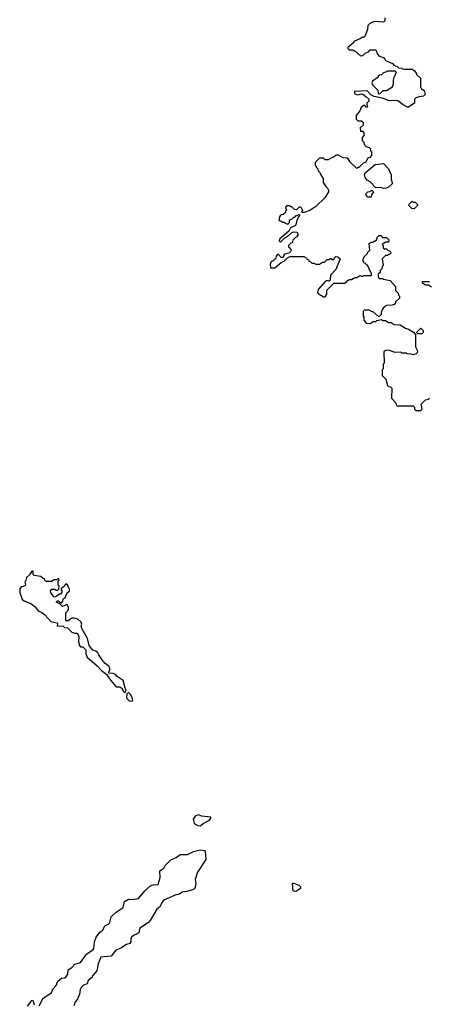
# Model space of a CAD drawing. Extents: x 1862350 to 2057294, y 212041 to 437318.
# Tile 9 of 256: x 1907068 to 1911354, y 284820 to 295117. Entities that reach past the tile are written whole.
import ezdxf

# ---------------------------------------------------------------- set-up
doc = ezdxf.new("R2010")
doc.units = 0

msp = doc.modelspace()

# ---------------------------------------------------------------- linework, layer by layer
at = {"layer": '0CON10XD'}
for points in [[(1910890, 295135), (1910890, 295105), (1910875, 295090), (1910775, 295097), (1910732, 295078), (1910712, 295055), (1910708, 295015), (1910678, 294942), (1910665, 294930), (1910645, 294930), (1910635, 294920), (1910565, 294890), (1910560, 294875), (1910500, 294825), (1910500, 294815), (1910515, 294800), (1910555, 294800), (1910565, 294790), (1910575, 294790), (1910635, 294740), (1910658, 294742), (1910682, 294768), (1910718, 294782), (1910735, 294800), (1910795, 294800), (1910810, 294755), (1910830, 294735), (1910875, 294720), (1910890, 294705), (1910895, 294690), (1910968, 294658), (1910982, 294642), (1911018, 294628), (1911032, 294612), (1911065, 294610), (1911073, 294603), (1911095, 294600), (1911175, 294598), (1911196, 294586), (1911220, 294555), (1911220, 294545), (1911260, 294505), (1911263, 294415), (1911273, 294395), (1911300, 294375), (1911310, 294335), (1911292, 294318), (1911234, 294306), (1911210, 294295), (1911200, 294285), (1911200, 294245), (1911170, 294225), (1911137, 294203), (1911125, 294202), (1911080, 294225), (1911025, 294268), (1910985, 294272), (1910935, 294268), (1910875, 294292), (1910775, 294312), (1910741, 294331), (1910702, 294372), (1910570, 294365), (1910572, 294345), (1910585, 294338), (1910605, 294332), (1910645, 294340), (1910657, 294337), (1910690, 294315), (1910720, 294285), (1910720, 294265), (1910700, 294245), (1910700, 294225), (1910708, 294212), (1910695, 294200), (1910678, 294218), (1910665, 294220), (1910642, 294198), (1910628, 294162), (1910590, 294115), (1910590, 294075), (1910605, 294060), (1910645, 294060), (1910660, 294045), (1910660, 294015), (1910630, 293985), (1910632, 293952), (1910655, 293950), (1910670, 293935), (1910670, 293905), (1910650, 293885), (1910650, 293855), (1910670, 293835), (1910672, 293812), (1910692, 293792), (1910725, 293780), (1910740, 293765), (1910740, 293745), (1910750, 293735), (1910750, 293695), (1910730, 293675), (1910712, 293668), (1910686, 293624), (1910660, 293615), (1910615, 293570), (1910605, 293570), (1910595, 293560), (1910520, 293635), (1910520, 293645), (1910498, 293668), (1910453, 293673), (1910405, 293700), (1910375, 293700), (1910355, 293680), (1910345, 293680), (1910295, 293650), (1910265, 293650), (1910245, 293670), (1910215, 293670), (1910203, 293667), (1910182, 293648), (1910160, 293625), (1910160, 293595), (1910170, 293585), (1910170, 293575), (1910188, 293558), (1910190, 293535), (1910208, 293518), (1910210, 293505), (1910242, 293455), (1910244, 293414), (1910271, 293371), (1910288, 293355), (1910298, 293335), (1910298, 293315), (1910262, 293255), (1910167, 293163), (1910105, 293120), (1910045, 293100), (1910022, 293102), (1910020, 293115), (1910030, 293125), (1910022, 293132), (1910020, 293145), (1909995, 293160), (1909965, 293130), (1909942, 293132), (1909915, 293160), (1909905, 293160), (1909895, 293170), (1909865, 293170), (1909850, 293155), (1909860, 293125), (1909850, 293115), (1909848, 293102), (1909825, 293080), (1909798, 293072), (1909788, 293062), (1909780, 293025), (1909792, 293012), (1909805, 293010), (1909815, 293000), (1909835, 293000), (1909845, 292990), (1909875, 292980), (1909890, 292995), (1909890, 293015), (1909902, 293028), (1909915, 293030), (1909935, 293050), (1909948, 293052), (1909962, 293068), (1909975, 293070), (1909985, 293080), (1910000, 293075), (1909968, 293022), (1909962, 292985), (1909952, 292965), (1909901, 292939), (1909883, 292907), (1909790, 292825), (1909783, 292803), (1909795, 292790), (1909843, 292837), (1909875, 292852), (1909915, 292890), (1909935, 292898), (1909970, 292895), (1909980, 292865), (1909972, 292858), (1909970, 292845), (1909955, 292840), (1909925, 292810), (1909918, 292782), (1909905, 292780), (1909880, 292755), (1909882, 292742), (1909900, 292725), (1909908, 292705), (1909895, 292680), (1909840, 292665), (1909830, 292655), (1909825, 292630), (1909805, 292630), (1909775, 292660), (1909765, 292660), (1909750, 292645), (1909748, 292622), (1909718, 292592), (1909705, 292590), (1909695, 292580), (1909688, 292555), (1909693, 292523), (1909737, 292523), (1909802, 292578), (1909835, 292590), (1909870, 292625), (1909895, 292640), (1910045, 292640), (1910055, 292630), (1910068, 292628), (1910072, 292612), (1910088, 292608), (1910092, 292592), (1910108, 292588), (1910125, 292570), (1910145, 292570), (1910165, 292560)], [(1910835, 294340), (1910870, 294375), (1910905, 294378), (1910970, 294415), (1910980, 294445), (1910980, 294485), (1910990, 294525), (1911000, 294535), (1911000, 294555), (1911010, 294565), (1910998, 294578), (1910915, 294580), (1910905, 294570), (1910875, 294560), (1910855, 294540), (1910832, 294538), (1910820, 294525), (1910820, 294515), (1910758, 294475), (1910752, 294455), (1910758, 294435), (1910815, 294380), (1910820, 294345), (1910835, 294340)], [(1910875, 293353), (1910845, 293362), (1910795, 293360), (1910735, 293422), (1910705, 293438), (1910683, 293465), (1910676, 293495), (1910684, 293516), (1910786, 293604), (1910875, 293612), (1910928, 293558), (1910953, 293495), (1910954, 293444), (1910970, 293405), (1910926, 293364), (1910905, 293354), (1910875, 293353)], [(1910745, 293260), (1910712, 293262), (1910692, 293282), (1910690, 293295), (1910712, 293318), (1910735, 293320), (1910745, 293330), (1910755, 293330), (1910770, 293315), (1910750, 293285), (1910745, 293260)], [(1911195, 293140), (1911172, 293142), (1911140, 293175), (1911142, 293188), (1911175, 293220), (1911185, 293210), (1911207, 293207), (1911230, 293185), (1911230, 293175), (1911195, 293140)], [(1910165, 292560), (1910205, 292560), (1910235, 292580), (1910258, 292582), (1910285, 292610), (1910305, 292610), (1910315, 292620), (1910325, 292620), (1910335, 292610), (1910355, 292610), (1910362, 292628), (1910375, 292640), (1910398, 292638), (1910420, 292615), (1910377, 292503), (1910320, 292445), (1910318, 292392), (1910305, 292382), (1910285, 292388), (1910265, 292380), (1910192, 292295), (1910182, 292265), (1910192, 292252), (1910245, 292220), (1910265, 292220), (1910280, 292245), (1910282, 292288), (1910355, 292360), (1910465, 292360), (1910475, 292370), (1910488, 292372), (1910495, 292390), (1910505, 292390), (1910515, 292400), (1910545, 292400), (1910555, 292410), (1910565, 292410), (1910575, 292420), (1910595, 292420), (1910625, 292440), (1910655, 292430), (1910665, 292440), (1910748, 292442), (1910750, 292465), (1910742, 292472), (1910708, 292548), (1910692, 292552), (1910688, 292568), (1910672, 292572), (1910670, 292585), (1910660, 292595), (1910660, 292615), (1910668, 292622), (1910670, 292635), (1910708, 292672), (1910710, 292685), (1910730, 292705), (1910723, 292777), (1910745, 292790), (1910765, 292790), (1910775, 292800), (1910785, 292800), (1910800, 292815), (1910810, 292845), (1910825, 292860), (1910845, 292860), (1910865, 292840), (1910905, 292840), (1910930, 292815), (1910928, 292792), (1910895, 292790), (1910860, 292765), (1910870, 292755), (1910872, 292732), (1910885, 292720), (1910905, 292720), (1910922, 292702), (1910938, 292698), (1910948, 292688), (1910950, 292675), (1910938, 292662), (1910925, 292660), (1910915, 292650), (1910895, 292650), (1910860, 292615), (1910870, 292545), (1910860, 292535), (1910858, 292512), (1910840, 292495), (1910838, 292472), (1910820, 292455), (1910820, 292425), (1910835, 292410), (1910865, 292410), (1910873, 292403), (1910945, 292390), (1911000, 292325), (1911000, 292285), (1911028, 292258), (1911030, 292235), (1911040, 292225), (1911040, 292205), (1911000, 292165), (1911000, 292155), (1910985, 292140), (1910965, 292130), (1910905, 292128), (1910880, 292115), (1910865, 292090), (1910850, 292055), (1910850, 292035), (1910825, 292010), (1910765, 292060), (1910755, 292060), (1910725, 292080), (1910675, 292080), (1910660, 292065), (1910660, 292015), (1910670, 292005), (1910670, 291975), (1910692, 291942), (1910735, 291940), (1910765, 291960), (1910795, 291960), (1910805, 291970), (1910855, 291980), (1910865, 291970), (1910895, 291970), (1910925, 291950), (1910955, 291950), (1910985, 291930), (1911047, 291927), (1911105, 291890), (1911135, 291880), (1911188, 291848), (1911210, 291825), (1911210, 291695), (1911230, 291655), (1911227, 291633), (1911217, 291623), (1911185, 291612), (1911165, 291620), (1911123, 291623), (1911115, 291630), (1911065, 291630), (1911055, 291640), (1910998, 291638), (1910925, 291662), (1910895, 291658), (1910878, 291645), (1910880, 291525), (1910870, 291515), (1910870, 291465), (1910860, 291455), (1910860, 291395), (1910898, 291358), (1910915, 291290), (1910925, 291280), (1910948, 291278), (1910960, 291265), (1910958, 291158), (1911000, 291115), (1911015, 291080), (1911185, 291080), (1911200, 291065), (1911200, 291045), (1911215, 291030), (1911265, 291030), (1911280, 291045), (1911270, 291095), (1911315, 291140), (1911345, 291150), (1911355, 291160)], [(1911375, 292320), (1911345, 292340), (1911315, 292340), (1911282, 292362), (1911282, 292378), (1911355, 292380)], [(1911275, 291830), (1911235, 291830), (1911220, 291845), (1911265, 291890), (1911290, 291865), (1911290, 291845), (1911275, 291830)], [(1908165, 288080), (1908178, 288092), (1908180, 288105), (1908170, 288125), (1908152, 288205), (1908087, 288247), (1908065, 288272), (1908045, 288280), (1908002, 288282), (1908000, 288295), (1908012, 288318), (1908012, 288335), (1908000, 288355), (1907962, 288385), (1907928, 288425), (1907894, 288474), (1907886, 288496), (1907865, 288512), (1907832, 288525), (1907793, 288573), (1907778, 288645), (1907723, 288743), (1907712, 288775), (1907718, 288795), (1907710, 288815), (1907677, 288847), (1907633, 288857), (1907613, 288857), (1907575, 288832), (1907555, 288830), (1907550, 288835), (1907550, 288915), (1907580, 288945), (1907580, 288975), (1907572, 288982), (1907568, 288998), (1907555, 289000), (1907545, 288990), (1907515, 288980), (1907488, 289008), (1907450, 289025), (1907462, 289038), (1907475, 289040), (1907492, 289022), (1907505, 289020), (1907520, 289035), (1907522, 289058), (1907535, 289070), (1907548, 289072), (1907550, 289095), (1907558, 289102), (1907562, 289118), (1907590, 289145), (1907590, 289165), (1907582, 289172), (1907568, 289208), (1907552, 289218), (1907532, 289198), (1907530, 289185), (1907502, 289168), (1907500, 289155), (1907510, 289145), (1907510, 289125), (1907495, 289110), (1907485, 289110), (1907450, 289085), (1907428, 289078), (1907392, 289122), (1907390, 289145), (1907405, 289160), (1907435, 289160), (1907445, 289150), (1907465, 289150), (1907478, 289162), (1907480, 289195), (1907470, 289205), (1907470, 289245), (1907480, 289255), (1907478, 289268), (1907465, 289270), (1907455, 289260), (1907425, 289260), (1907405, 289240), (1907345, 289240), (1907330, 289255), (1907328, 289268), (1907312, 289272), (1907290, 289295), (1907220, 289305), (1907210, 289315), (1907208, 289348), (1907195, 289350), (1907169, 289311), (1907140, 289285), (1907137, 289263), (1907120, 289235), (1907128, 289215), (1907125, 289200), (1907105, 289188), (1907083, 289187), (1907068, 289165), (1907070, 289125), (1907092, 289055), (1907120, 289035), (1907185, 289012), (1907228, 288978), (1907262, 288935), (1907298, 288918), (1907332, 288892), (1907395, 288823), (1907455, 288810), (1907462, 288802), (1907460, 288775), (1907519, 288779), (1907535, 288760), (1907568, 288758), (1907612, 288712), (1907645, 288700), (1907665, 288700), (1907680, 288685), (1907688, 288665), (1907682, 288605), (1907690, 288595), (1907690, 288575), (1907705, 288560), (1907728, 288558), (1907758, 288528), (1907760, 288485), (1907775, 288452), (1907880, 288360), (1907925, 288310), (1907980, 288270), (1908007, 288225), (1908065, 288152), (1908085, 288140), (1908115, 288140), (1908125, 288130), (1908135, 288130), (1908150, 288095), (1908165, 288080)], [(1908245, 287990), (1908250, 288005), (1908246, 288025), (1908232, 288055), (1908205, 288080), (1908188, 288062), (1908184, 288025), (1908212, 287992), (1908245, 287990)], [(1908955, 286688), (1908965, 286694), (1908988, 286712), (1909052, 286745), (1909068, 286765), (1909066, 286776), (1908975, 286787), (1908935, 286802), (1908903, 286787), (1908882, 286755), (1908894, 286715), (1908910, 286700), (1908935, 286690), (1908955, 286688)], [(1907270, 284805), (1907313, 284885), (1907404, 284945), (1907412, 284975), (1907450, 285015), (1907465, 285062), (1907505, 285093), (1907535, 285097), (1907553, 285107), (1907570, 285135), (1907575, 285181), (1907614, 285206), (1907645, 285239), (1907705, 285258), (1907767, 285343), (1907837, 285393), (1907843, 285405), (1907849, 285475), (1907868, 285522), (1907905, 285573), (1907936, 285595), (1907959, 285641), (1908006, 285665), (1908025, 285735), (1908076, 285785), (1908149, 285831), (1908164, 285895), (1908205, 285918), (1908245, 285917), (1908312, 285928), (1908377, 286005), (1908435, 286059), (1908465, 286070), (1908515, 286072), (1908539, 286145), (1908533, 286215), (1908577, 286243), (1908591, 286271), (1908650, 286330), (1908705, 286355), (1908745, 286387), (1908825, 286387), (1908885, 286417), (1908955, 286437), (1909000, 286430), (1909009, 286419), (1909017, 286335), (1908927, 286203), (1908904, 286126), (1908911, 286085), (1908905, 286045), (1908895, 286029), (1908875, 286017), (1908815, 285998), (1908766, 285994), (1908739, 285971), (1908695, 285960), (1908575, 285908), (1908556, 285884), (1908538, 285842), (1908503, 285815), (1908434, 285695), (1908415, 285675), (1908326, 285615), (1908314, 285566), (1908298, 285558), (1908260, 285540), (1908238, 285522), (1908230, 285505), (1908230, 285475), (1908221, 285455), (1908185, 285446), (1908125, 285407), (1908074, 285386), (1908025, 285325), (1907916, 285314), (1907888, 285245), (1907875, 285170), (1907831, 285119), (1907825, 285103), (1907785, 285069), (1907773, 285035), (1907735, 285021), (1907711, 284995), (1907701, 284975), (1907694, 284925), (1907674, 284875), (1907647, 284845), (1907635, 284805)], [(1909945, 285998), (1909928, 286008), (1909923, 286087), (1909935, 286088), (1909987, 286067), (1910007, 286047), (1910005, 286030), (1909965, 286002), (1909945, 285998)], [(1907150, 284800), (1907195, 284861), (1907205, 284862), (1907219, 284815)]]:
    msp.add_lwpolyline(points, dxfattribs=at)

doc.saveas('drawing.dxf')
